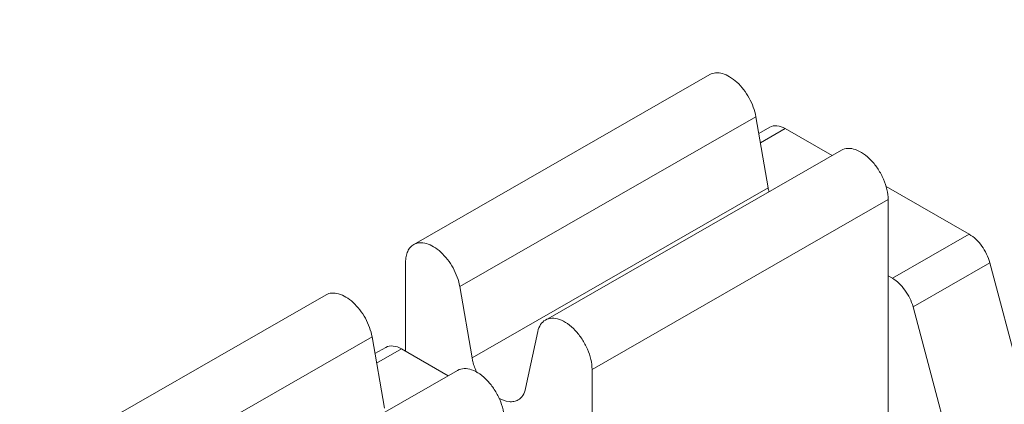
# Model space of a CAD drawing. Header units: centimetres. Extents: x -24.5 to 49.7, y -16.6 to 18.4.
# Tile 109 of 248: x -11.347 to -10.9, y -7.862 to -7.688. Entities that reach past the tile are written whole.
import ezdxf

# ---------------------------------------------------------------- set-up
doc = ezdxf.new("R2010")
doc.units = ezdxf.units.CM
doc.header["$MEASUREMENT"] = 0
doc.layers.add('layer 1', color=7, linetype='Continuous')

msp = doc.modelspace()

# ---------------------------------------------------------------- linework, layer by layer
at = {"layer": 'layer 1', "color": 1, "lineweight": 0}
msp.add_open_spline([(24.98821, 18.39808), (24.98821, 18.39808), (24.98821, -16.60193), (24.98821, -16.60193), (24.98821, -16.60193), (-24.51772, -16.60193), (-24.51772, -16.60193), (-24.51772, -16.60193), (-24.51772, 18.39808), (-24.51772, 18.39808), (-24.51772, 18.39808), (24.98821, 18.39808), (24.98821, 18.39808)], degree=3, knots=[0, 0, 0, 0, 0.25, 0.25, 0.25, 0.5, 0.5, 0.5, 0.75, 0.75, 0.75, 1, 1, 1, 1], dxfattribs=at)
at = {"layer": 'layer 1', "color": 5, "lineweight": 0}
msp.add_open_spline([(-23.26688, 17.18067), (-23.26688, 17.18067), (-23.26688, -15.60944), (-23.26688, -15.60944), (-23.26688, -15.60944), (23.98644, -15.60944), (23.98644, -15.60944)], degree=3, knots=[0, 0, 0, 0, 0.5, 0.5, 0.5, 1, 1, 1, 1], dxfattribs=at)
at = {"layer": 'layer 1', "lineweight": 9}
for points in [[(-15.1136, -11.88825), (-15.1136, -11.88825), (-7.7056, -7.63919), (-7.7056, -7.63919)], [(-7.69027, -7.64798), (-7.69027, -7.64798), (-15.09828, -11.89705), (-15.09828, -11.89705)], [(-15.01708, -11.94361), (-15.01708, -11.94361), (-7.61107, -7.6957), (-7.61107, -7.6957)], [(-11.16809, -7.79002), (-11.16809, -7.79002), (-11.03393, -7.71307), (-11.03393, -7.71307)], [(-11.01306, -7.73215), (-11.01306, -7.73215), (-11.14722, -7.8091), (-11.14722, -7.8091)], [(-11.0075, -7.76438), (-11.0075, -7.76438), (-11.01306, -7.73215), (-11.01306, -7.73215)], [(-11.00679, -7.73686), (-11.00679, -7.73686), (-11.01176, -7.73971), (-11.01176, -7.73971)], [(-10.9998, -7.73754), (-10.9998, -7.73754), (-11.01102, -7.74397), (-11.01102, -7.74397)], [(-10.97856, -7.74972), (-10.97856, -7.74972), (-10.9998, -7.73754), (-10.9998, -7.73754)], [(-11.10846, -7.82422), (-11.10846, -7.82422), (-10.97431, -7.74727), (-10.97431, -7.74727)], [(-7.57273, -7.75186), (-7.57273, -7.75186), (-14.96955, -11.9945), (-14.96955, -11.9945)], [(-11.14166, -7.84133), (-11.14166, -7.84133), (-11.0075, -7.76438), (-11.0075, -7.76438)], [(-11.0075, -7.76438), (-11.00741, -7.76492), (-11.0073, -7.76546), (-11.00716, -7.76599)], [(-10.91642, -7.78536), (-10.91642, -7.78536), (-10.95405, -7.76378), (-10.95405, -7.76378)], [(-10.95314, -7.76964), (-10.95314, -7.76964), (-11.0873, -7.84658), (-11.0873, -7.84658)], [(-10.95314, -7.89339), (-10.95314, -7.89339), (-10.95314, -7.76964), (-10.95314, -7.76964)], [(-10.9512, -7.80531), (-10.9512, -7.80531), (-10.91642, -7.78536), (-10.91642, -7.78536)], [(-11.17177, -7.8384), (-11.17177, -7.8384), (-11.17177, -7.79813), (-11.17177, -7.79813)], [(-10.90708, -7.79829), (-10.90708, -7.79829), (-10.94186, -7.81824), (-10.94186, -7.81824)], [(-10.88023, -7.89917), (-10.88023, -7.89917), (-10.90708, -7.79829), (-10.90708, -7.79829)], [(-10.95314, -7.8042), (-10.95314, -7.8042), (-10.9512, -7.80531), (-10.9512, -7.80531)], [(-11.14722, -7.8091), (-11.14722, -7.8091), (-11.14166, -7.84133), (-11.14166, -7.84133)], [(-11.342, -7.88977), (-11.342, -7.88977), (-11.20784, -7.81282), (-11.20784, -7.81282)], [(-10.94186, -7.81824), (-10.94186, -7.81824), (-10.91711, -7.9112), (-10.91711, -7.9112)], [(-11.1174, -7.85524), (-11.1174, -7.85524), (-11.11185, -7.82939), (-11.11185, -7.82939)], [(-11.18697, -7.8319), (-11.18697, -7.8319), (-11.32113, -7.90885), (-11.32113, -7.90885)], [(-11.18141, -7.86413), (-11.18141, -7.86413), (-11.18697, -7.8319), (-11.18697, -7.8319)], [(-11.1807, -7.83661), (-11.1807, -7.83661), (-11.18567, -7.83946), (-11.18567, -7.83946)], [(-11.17371, -7.83729), (-11.17371, -7.83729), (-11.18493, -7.84372), (-11.18493, -7.84372)], [(-11.15248, -7.84946), (-11.15248, -7.84946), (-11.17371, -7.83729), (-11.17371, -7.83729)], [(-14.93426, -12.08187), (-14.93426, -12.08187), (-7.53905, -7.84015), (-7.53905, -7.84015)], [(-11.28237, -7.92397), (-11.28237, -7.92397), (-11.14821, -7.84702), (-11.14821, -7.84702)], [(-11.0873, -7.84658), (-11.0873, -7.84658), (-11.0873, -7.88758), (-11.0873, -7.88758)]]:
    msp.add_open_spline(points, degree=3, dxfattribs=at)
for points, knots in [([(-11.01306, -7.73215), (-11.01357, -7.7292), (-11.01466, -7.72634), (-11.01611, -7.72369), (-11.01759, -7.72102), (-11.01944, -7.71856), (-11.02168, -7.71651), (-11.02269, -7.71559), (-11.02378, -7.71476), (-11.02495, -7.71406), (-11.02598, -7.71345), (-11.02707, -7.71294), (-11.02823, -7.71261), (-11.02922, -7.71233), (-11.03026, -7.71219), (-11.0313, -7.71228), (-11.03222, -7.71235), (-11.03313, -7.71261), (-11.03393, -7.71307)], [0, 0, 0, 0, 0.166667, 0.166667, 0.166667, 0.333333, 0.333333, 0.333333, 0.5, 0.5, 0.5, 0.666667, 0.666667, 0.666667, 0.833333, 0.833333, 0.833333, 1, 1, 1, 1]), ([(-10.9998, -7.73754), (-11.00095, -7.73688), (-11.00222, -7.73635), (-11.00358, -7.73624), (-11.00468, -7.73614), (-11.00584, -7.73632), (-11.00679, -7.73686)], [0, 0, 0, 0, 0.5, 0.5, 0.5, 1, 1, 1, 1]), ([(-10.95314, -7.76964), (-10.95314, -7.76813), (-10.95334, -7.76663), (-10.95367, -7.76516), (-10.95404, -7.76354), (-10.95457, -7.76197), (-10.95523, -7.76045), (-10.95591, -7.75888), (-10.95672, -7.75737), (-10.95767, -7.75593), (-10.95859, -7.75452), (-10.95963, -7.75319), (-10.96078, -7.75197), (-10.96185, -7.75084), (-10.96303, -7.7498), (-10.96431, -7.74891), (-10.96543, -7.74813), (-10.96665, -7.74747), (-10.96794, -7.74702), (-10.96904, -7.74664), (-10.9702, -7.74641), (-10.97137, -7.74646), (-10.97239, -7.7465), (-10.97342, -7.74676), (-10.97431, -7.74727)], [0, 0, 0, 0, 0.125, 0.125, 0.125, 0.25, 0.25, 0.25, 0.375, 0.375, 0.375, 0.5, 0.5, 0.5, 0.625, 0.625, 0.625, 0.75, 0.75, 0.75, 0.875, 0.875, 0.875, 1, 1, 1, 1]), ([(-10.90708, -7.79829), (-10.9078, -7.79558), (-10.90906, -7.79302), (-10.91072, -7.79071), (-10.91226, -7.78857), (-10.91416, -7.78666), (-10.91642, -7.78536)], [0, 0, 0, 0, 0.5, 0.5, 0.5, 1, 1, 1, 1]), ([(-11.16809, -7.79002), (-11.16729, -7.78957), (-11.16638, -7.78931), (-11.16546, -7.78923), (-11.16442, -7.78914), (-11.16338, -7.78928), (-11.16238, -7.78957), (-11.16123, -7.78989), (-11.16014, -7.7904), (-11.15911, -7.79101), (-11.15794, -7.79171), (-11.15685, -7.79255), (-11.15584, -7.79347), (-11.1536, -7.79551), (-11.15175, -7.79796), (-11.15027, -7.80064), (-11.14882, -7.80329), (-11.14773, -7.80615), (-11.14722, -7.8091)], [0, 0, 0, 0, 0.166667, 0.166667, 0.166667, 0.333333, 0.333333, 0.333333, 0.5, 0.5, 0.5, 0.666667, 0.666667, 0.666667, 0.833333, 0.833333, 0.833333, 1, 1, 1, 1]), ([(-11.17177, -7.79813), (-11.17177, -7.79724), (-11.1717, -7.79634), (-11.17153, -7.79545), (-11.17138, -7.79466), (-11.17115, -7.79388), (-11.17081, -7.79314), (-11.17052, -7.79248), (-11.17013, -7.79186), (-11.16965, -7.79131), (-11.1692, -7.7908), (-11.16867, -7.79036), (-11.16809, -7.79002)], [0, 0, 0, 0, 0.25, 0.25, 0.25, 0.5, 0.5, 0.5, 0.75, 0.75, 0.75, 1, 1, 1, 1]), ([(-10.9512, -7.80531), (-10.94894, -7.80661), (-10.94705, -7.80852), (-10.9455, -7.81066), (-10.94384, -7.81297), (-10.94259, -7.81553), (-10.94186, -7.81824)], [0, 0, 0, 0, 0.5, 0.5, 0.5, 1, 1, 1, 1]), ([(-11.18697, -7.8319), (-11.18748, -7.82895), (-11.18857, -7.82609), (-11.19002, -7.82344), (-11.1915, -7.82077), (-11.19335, -7.81831), (-11.19559, -7.81626), (-11.1966, -7.81535), (-11.19769, -7.81451), (-11.19886, -7.81381), (-11.19989, -7.8132), (-11.20098, -7.81269), (-11.20214, -7.81236), (-11.20313, -7.81209), (-11.20417, -7.81194), (-11.20521, -7.81202), (-11.20613, -7.8121), (-11.20704, -7.81237), (-11.20784, -7.81282)], [0, 0, 0, 0, 0.166667, 0.166667, 0.166667, 0.333333, 0.333333, 0.333333, 0.5, 0.5, 0.5, 0.666667, 0.666667, 0.666667, 0.833333, 0.833333, 0.833333, 1, 1, 1, 1]), ([(-11.11185, -7.82939), (-11.11161, -7.82829), (-11.11122, -7.82722), (-11.1106, -7.82627), (-11.11005, -7.82544), (-11.10932, -7.82472), (-11.10846, -7.82422)], [0, 0, 0, 0, 0.5, 0.5, 0.5, 1, 1, 1, 1]), ([(-11.10846, -7.82422), (-11.10758, -7.82372), (-11.10655, -7.82346), (-11.10553, -7.82341), (-11.10436, -7.82336), (-11.1032, -7.82359), (-11.1021, -7.82397), (-11.10081, -7.82442), (-11.09959, -7.82509), (-11.09847, -7.82586), (-11.09718, -7.82675), (-11.09601, -7.82779), (-11.09494, -7.82892), (-11.09379, -7.83014), (-11.09275, -7.83148), (-11.09183, -7.83288), (-11.09088, -7.83432), (-11.09007, -7.83583), (-11.08939, -7.83741), (-11.08873, -7.83892), (-11.0882, -7.8405), (-11.08783, -7.84211), (-11.0875, -7.84358), (-11.0873, -7.84509), (-11.0873, -7.84658)], [0, 0, 0, 0, 0.125, 0.125, 0.125, 0.25, 0.25, 0.25, 0.375, 0.375, 0.375, 0.5, 0.5, 0.5, 0.625, 0.625, 0.625, 0.75, 0.75, 0.75, 0.875, 0.875, 0.875, 1, 1, 1, 1]), ([(-11.17371, -7.83729), (-11.17486, -7.83663), (-11.17614, -7.83611), (-11.17749, -7.83599), (-11.1786, -7.83589), (-11.17976, -7.83606), (-11.1807, -7.83661)], [0, 0, 0, 0, 0.5, 0.5, 0.5, 1, 1, 1, 1]), ([(-11.14166, -7.84133), (-11.14156, -7.84189), (-11.14144, -7.84245), (-11.14131, -7.84301), (-11.14087, -7.84476), (-11.14024, -7.84649), (-11.13947, -7.84812)], [0, 0, 0, 0, 0.5, 0.5, 0.5, 1, 1, 1, 1]), ([(-11.12705, -7.86939), (-11.12705, -7.86788), (-11.12725, -7.86638), (-11.12759, -7.86491), (-11.12795, -7.86329), (-11.12848, -7.86173), (-11.12914, -7.86021), (-11.12981, -7.85863), (-11.13064, -7.85712), (-11.13158, -7.85568), (-11.1325, -7.85428), (-11.13353, -7.85294), (-11.13469, -7.85172), (-11.13576, -7.85059), (-11.13693, -7.84955), (-11.13822, -7.84866), (-11.13934, -7.84788), (-11.14056, -7.84722), (-11.14185, -7.84677), (-11.14295, -7.84639), (-11.14411, -7.84615), (-11.14528, -7.84621), (-11.14631, -7.84625), (-11.14733, -7.84652), (-11.14821, -7.84702)], [0, 0, 0, 0, 0.125, 0.125, 0.125, 0.25, 0.25, 0.25, 0.375, 0.375, 0.375, 0.5, 0.5, 0.5, 0.625, 0.625, 0.625, 0.75, 0.75, 0.75, 0.875, 0.875, 0.875, 1, 1, 1, 1]), ([(-11.12079, -7.86041), (-11.11993, -7.85992), (-11.11921, -7.85919), (-11.11866, -7.85836), (-11.11804, -7.85742), (-11.11764, -7.85634), (-11.1174, -7.85524)], [0, 0, 0, 0, 0.5, 0.5, 0.5, 1, 1, 1, 1]), ([(-11.12973, -7.85945), (-11.12826, -7.86032), (-11.12661, -7.861), (-11.1249, -7.86118), (-11.12417, -7.86126), (-11.12343, -7.86125), (-11.12271, -7.86111), (-11.12204, -7.86098), (-11.12138, -7.86075), (-11.12079, -7.86041)], [0, 0, 0, 0, 0.333333, 0.333333, 0.333333, 0.666667, 0.666667, 0.666667, 1, 1, 1, 1])]:
    msp.add_open_spline(points, degree=3, knots=knots, dxfattribs=at)

doc.saveas('drawing.dxf')
